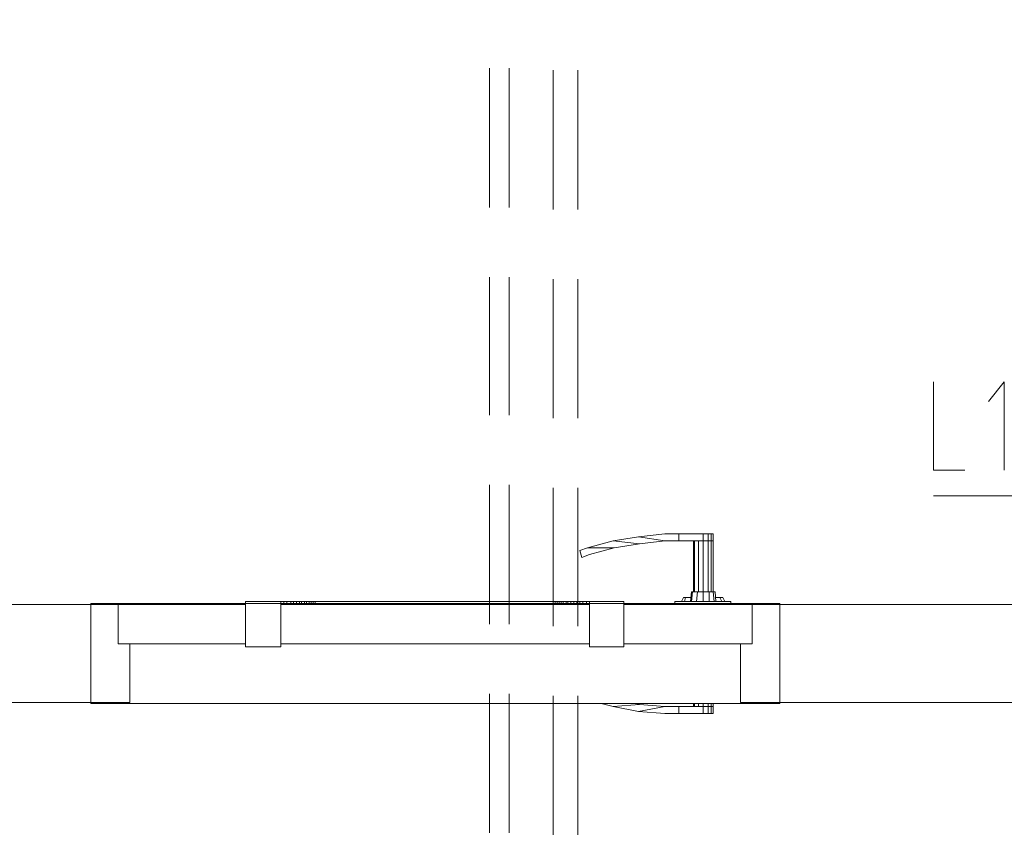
# Model space of a CAD drawing. Header units: millimetres. Extents: x 352 to 350573, y -22 to 37733.
# Tile 14 of 214: x 11261 to 13260, y 17569 to 19236. Entities that reach past the tile are written whole.
import ezdxf

# ---------------------------------------------------------------- set-up
doc = ezdxf.new("R2010")
doc.units = ezdxf.units.MM
doc.layers.add('PDF _0', color=1, linetype='Continuous')
for name, color, linetype, true_color in [('PDF _PD-Lighting Text', 7, 'Continuous', 0xb80000), ('PDF$_83$-$Floor$Plan$-$В_Этаж$00_Сводный$A-DETL-MBND', 7, 'Continuous', 0xdd3700), ('PDF$_83$-$Floor$Plan$-$В_Этаж$00_Сводный-83$new-ifc-RVT-1-В_Этаж$00_Сводный$A-DOOR', 7, 'Continuous', 0xdcdcdc), ('PDF$_83$-$Floor$Plan$-$В_Этаж$00_Сводный-83$new-ifc-RVT-1-В_Этаж$00_Сводный$A-GENM', 7, 'Continuous', 0xdd6e6e), ('PDF$_83$-$Floor$Plan$-$В_Этаж$00_Сводный-83$new-ifc-RVT-1-В_Этаж$00_Сводный$A-WALL', 7, 'Continuous', 0xbababa)]:
    doc.layers.add(name, color=color, linetype=linetype, true_color=true_color)

msp = doc.modelspace()

# ---------------------------------------------------------------- linework, layer by layer
at = {"layer": 'PDF _0', "color": 12, "lineweight": 0, "true_color": 0xb80000}
msp.add_lwpolyline([(13854.1, 18958.7), (13768.6, 18270.5), (13567.7, 18270.5), (13116.2, 18270.5)], dxfattribs=at)
at = {"layer": 'PDF _PD-Lighting Text', "lineweight": 0}
for points in [[(13116.2, 18501.2), (13116.2, 18322.2), (13179.8, 18322.2)], [(13259.4, 18322.2), (13259.4, 18501.2), (13227.6, 18461.4)]]:
    msp.add_lwpolyline(points, dxfattribs=at)
at = {"layer": 'PDF$_83$-$Floor$Plan$-$В_Этаж$00_Сводный$A-DETL-MBND', "color": 220, "lineweight": 0, "true_color": 0xff00bf}
for points in [[(12215.1, 19137.7), (12215.1, 18855.3)], [(12254.9, 18855.3), (12254.9, 19137.7)], [(12215.1, 18714.1), (12215.1, 18433.6)], [(12254.9, 18433.6), (12254.9, 18714.1)], [(12215.1, 18292.4), (12215.1, 18009.9)], [(12254.9, 18009.9), (12254.9, 18292.4)], [(12215.1, 17868.7), (12215.1, 17586.2)], [(12254.9, 17586.2), (12254.9, 17868.7)]]:
    msp.add_lwpolyline(points, dxfattribs=at)
at = {"layer": 'PDF$_83$-$Floor$Plan$-$В_Этаж$00_Сводный$A-DETL-MBND', "color": 150, "lineweight": 0, "true_color": 0x007fff}
for points in [[(12344.4, 19133.8), (12344.4, 18851.3)], [(12394.1, 18851.3), (12394.1, 19133.8)], [(12344.4, 18710.1), (12344.4, 18427.6)], [(12394.1, 18427.6), (12394.1, 18710.1)], [(12344.4, 18286.4), (12344.4, 18005.9)], [(12394.1, 18005.9), (12394.1, 18286.4)], [(12344.4, 17864.7), (12344.4, 17582.2)], [(12394.1, 17582.2), (12394.1, 17864.7)]]:
    msp.add_lwpolyline(points, dxfattribs=at)
at = {"layer": 'PDF$_83$-$Floor$Plan$-$В_Этаж$00_Сводный-83$new-ifc-RVT-1-В_Этаж$00_Сводный$A-DOOR', "lineweight": 0}
for points in [[(12517.4, 18186.9), (12465.7, 18179), (12519.4, 18173), (12571.1, 18179)], [(12648.7, 18179), (12648.7, 18192.9)], [(12658.7, 18192.9), (12664.6, 18192.9), (12664.6, 18179), (12658.7, 18179), (12664.6, 18179), (12668.6, 18179), (12668.6, 18075.5), (12670.6, 18055.6)], [(12664.6, 18075.5), (12664.6, 18179), (12668.6, 18179), (12668.6, 18192.9), (12664.6, 18192.9)], [(12519.4, 18173), (12467.7, 18165), (12418, 18151.1), (12402.1, 18145.2), (12398.1, 18159.1), (12414, 18165), (12465.7, 18179)], [(12628.8, 18075.5), (12628.8, 18179)], [(12630.8, 18179), (12630.8, 18075.5)], [(12638.8, 18179), (12638.8, 18075.5)], [(12674.6, 18055.6), (12672.6, 18075.5), (12668.6, 18075.5), (12660.6, 18075.5), (12648.7, 18075.5), (12648.7, 18179), (12658.7, 18179), (12658.7, 18075.5)], [(12414, 18165), (12467.7, 18165)], [(12622.9, 18055.6), (12624.8, 18075.5), (12626.8, 18075.5), (12624.8, 18055.6)], [(12626.8, 18075.5), (12636.8, 18075.5), (12648.7, 18075.5), (12648.7, 18055.6)], [(12636.8, 18075.5), (12634.8, 18055.6)], [(12660.6, 18075.5), (12660.6, 18055.6)], [(11791.4, 18055.6), (11797.3, 18055.6), (11803.3, 18055.6), (11811.3, 18055.6), (11817.2, 18055.6), (11823.2, 18055.6), (11829.2, 18055.6), (11833.2, 18055.6), (11839.1, 18055.6), (11843.1, 18055.6), (11849.1, 18055.6), (11853, 18055.6), (11857, 18055.6), (11861, 18055.6), (12103.7, 18055.6), (12348.3, 18055.6), (12352.3, 18055.6), (12356.3, 18055.6), (12360.3, 18055.6), (12364.3, 18055.6), (12370.2, 18055.6), (12374.2, 18055.6), (12380.2, 18055.6), (12386.1, 18055.6), (12392.1, 18055.6), (12398.1, 18055.6), (12404, 18055.6), (12412, 18055.6), (12418, 18055.6)], [(11797.3, 18051.7), (11797.3, 18055.6)], [(11803.3, 18051.7), (11803.3, 18055.6)], [(11811.3, 18051.7), (11811.3, 18055.6)], [(11817.2, 18051.7), (11817.2, 18055.6)], [(11823.2, 18051.7), (11823.2, 18055.6)], [(11829.2, 18051.7), (11829.2, 18055.6)], [(11833.2, 18051.7), (11833.2, 18055.6)], [(11839.1, 18051.7), (11839.1, 18055.6)], [(11843.1, 18051.7), (11843.1, 18055.6)], [(11849.1, 18051.7), (11849.1, 18055.6)], [(11853, 18051.7), (11853, 18055.6)], [(11857, 18051.7), (11857, 18055.6)], [(11861, 18051.7), (11861, 18055.6)], [(12348.3, 18051.7), (12348.3, 18055.6)], [(12352.3, 18051.7), (12352.3, 18055.6)], [(12356.3, 18051.7), (12356.3, 18055.6)], [(12360.3, 18051.7), (12360.3, 18055.6)], [(12364.3, 18051.7), (12364.3, 18055.6)], [(12370.2, 18051.7), (12370.2, 18055.6)], [(12374.2, 18051.7), (12374.2, 18055.6)], [(12380.2, 18051.7), (12380.2, 18055.6)], [(12386.1, 18051.7), (12386.1, 18055.6)], [(12392.1, 18051.7), (12392.1, 18055.6)], [(12398.1, 18051.7), (12398.1, 18055.6)], [(12404, 18051.7), (12404, 18055.6)], [(12412, 18051.7), (12412, 18055.6)], [(12704.4, 18051.7), (12704.4, 18055.6), (12591, 18055.6), (12591, 18051.7)], [(12604.9, 18055.6), (12608.9, 18063.6), (12612.9, 18063.6), (12610.9, 18055.6)], [(12612.9, 18063.6), (12622.9, 18063.6)], [(12672.6, 18063.6), (12682.5, 18063.6), (12688.5, 18063.6), (12692.5, 18055.6)], [(12682.5, 18063.6), (12686.5, 18055.6)], [(12465.7, 17842.8), (12441.8, 17848.8)], [(12511.5, 17848.8), (12519.4, 17846.8), (12571.1, 17842.8)], [(12628.8, 17842.8), (12628.8, 17848.8)], [(12630.8, 17848.8), (12630.8, 17842.8)], [(12638.8, 17848.8), (12638.8, 17842.8)], [(12648.7, 17828.9), (12648.7, 17842.8), (12648.7, 17848.8)], [(12658.7, 17848.8), (12658.7, 17842.8), (12648.7, 17842.8)], [(12668.6, 17848.8), (12668.6, 17842.8), (12664.6, 17842.8), (12664.6, 17848.8)], [(12519.4, 17846.8), (12465.7, 17842.8), (12517.4, 17832.9)], [(12658.7, 17828.9), (12658.7, 17842.8), (12664.6, 17842.8), (12664.6, 17828.9)]]:
    msp.add_lwpolyline(points, dxfattribs=at)
for points in [[(12571.1, 18179), (12599, 18179), (12599, 18192.9), (12571.1, 18192.9), (12517.4, 18186.9)], [(12648.7, 18192.9), (12658.7, 18192.9), (12658.7, 18179), (12648.7, 18179), (12599, 18179), (12599, 18192.9)], [(12599, 17828.9), (12648.7, 17828.9), (12658.7, 17828.9), (12664.6, 17828.9), (12668.6, 17828.9), (12668.6, 17842.8), (12664.6, 17842.8), (12658.7, 17842.8), (12648.7, 17842.8), (12599, 17842.8), (12571.1, 17842.8), (12517.4, 17832.9), (12571.1, 17828.9)], [(12599, 17842.8), (12599, 17828.9)]]:
    msp.add_lwpolyline(points, close=True, dxfattribs=at)
at = {"layer": 'PDF$_83$-$Floor$Plan$-$В_Этаж$00_Сводный-83$new-ifc-RVT-1-В_Этаж$00_Сводный$A-DOOR', "color": 53, "lineweight": 0, "true_color": 0xdddd6e}
for points in [[(11461.2, 17970.1), (11461.2, 18049.7), (11405.5, 18049.7), (11405.5, 17850.8), (11485, 17850.8), (11485, 17970.1)], [(11719.8, 18049.7), (11461.2, 18049.7), (11461.2, 17970.1), (11719.8, 17970.1)], [(11791.4, 18055.6), (11719.8, 18055.6), (11719.8, 17964.1), (11791.4, 17964.1)], [(12418, 18049.7), (11791.4, 18049.7), (11791.4, 17970.1), (12418, 17970.1)], [(12487.6, 18055.6), (12418, 18055.6), (12418, 17964.1), (12487.6, 17964.1)], [(12748.2, 18049.7), (12487.6, 18049.7), (12487.6, 17970.1), (12748.2, 17970.1)], [(12724.3, 17970.1), (12724.3, 17850.8), (12803.9, 17850.8), (12803.9, 18049.7), (12748.2, 18049.7), (12748.2, 17970.1)]]:
    msp.add_lwpolyline(points, close=True, dxfattribs=at)
at = {"layer": 'PDF$_83$-$Floor$Plan$-$В_Этаж$00_Сводный-83$new-ifc-RVT-1-В_Этаж$00_Сводный$A-GENM', "lineweight": 0}
msp.add_lwpolyline([(11405.5, 17848.8), (12803.9, 17848.8), (12803.9, 18051.7), (11405.5, 18051.7)], close=True, dxfattribs=at)
at = {"layer": 'PDF$_83$-$Floor$Plan$-$В_Этаж$00_Сводный-83$new-ifc-RVT-1-В_Этаж$00_Сводный$A-WALL', "lineweight": 0}
msp.add_lwpolyline([(15857.2, 18049.7), (12803.9, 18049.7), (12803.9, 17850.8), (17450.6, 17850.8), (17450.6, 18047.7), (17450.6, 13050.9), (17651.5, 13050.9), (17651.5, 20649.5), (17450.6, 20649.5), (17450.6, 18127.3)], dxfattribs=at)
msp.add_lwpolyline([(11405.5, 18049.7), (10852.5, 18049.7), (10852.5, 17850.8), (11405.5, 17850.8)], close=True, dxfattribs=at)

doc.saveas('drawing.dxf')
